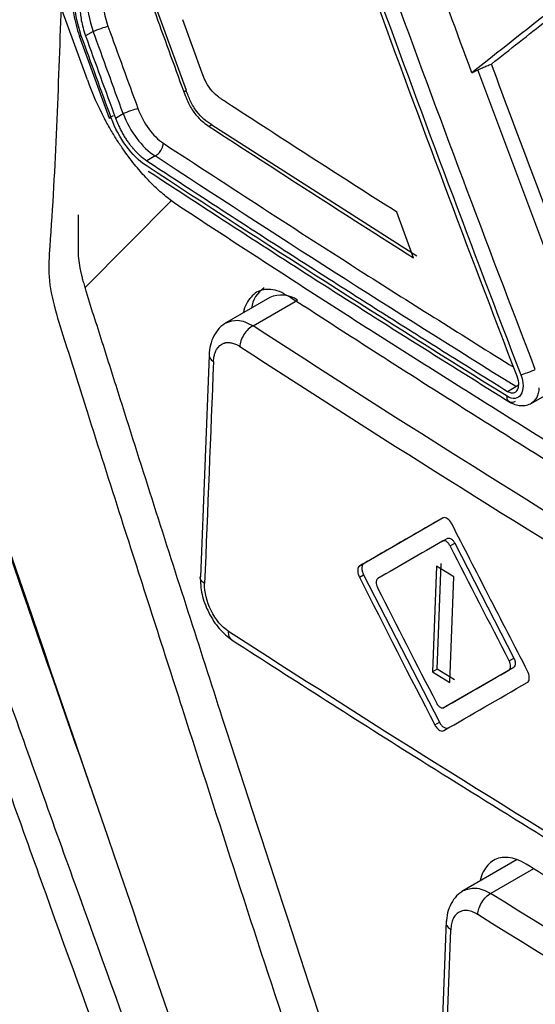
# Model space of a CAD drawing. Header units: millimetres. Extents: x -1263 to 1500, y -1080 to 1468.
# Tile 145 of 166: x 1051 to 1062, y 1023 to 1046. Entities that reach past the tile are written whole.
import ezdxf

# ---------------------------------------------------------------- set-up
doc = ezdxf.new("R2010")
doc.units = ezdxf.units.MM

msp = doc.modelspace()

# ---------------------------------------------------------------- linework, layer by layer
at = {"color": 7, "linetype": 'Continuous', "lineweight": 25}
for p, q in [((1052.196, 1044.141), (1051.599, 1045.792)), ((1053.748, 1045.763), (1054.425, 1043.908)), ((1054.79, 1044.295), (1054.349, 1045.503)), ((1052.328, 1045.239), (1052.154, 1045.139)), ((1052.012, 1045.139), (1052.688, 1043.281)), ((1063.344, 1038.149), (1061.013, 1044.367)), ((1054.372, 1043.877), (1054.425, 1043.908)), ((1052.83, 1043.282), (1053.004, 1043.382)), ((1055.006, 1043.125), (1054.949, 1043.092)), ((1055.006, 1043.125), (1059.635, 1040.167)), ((1053.724, 1042.425), (1053.538, 1042.315)), ((1052.147, 1039.454), (1054.1, 1041.429)), ((1059.562, 1040.125), (1059.182, 1041.157)), ((1056.317, 1039.228), (1055.283, 1038.631)), ((1055.937, 1038.586), (1056.942, 1039.166)), ((1054.949, 1037.915), (1054.749, 1032.917)), ((1062.219, 1036.834), (1063.437, 1037.537)), ((1061.687, 1037.106), (1061.873, 1037.215)), ((1060.232, 1034.253), (1058.444, 1033.22)), ((1060.217, 1033.725), (1060.323, 1033.786)), ((1060.387, 1033.618), (1060.493, 1033.679)), ((1060.493, 1033.679), (1061.828, 1031.081)), ((1058.349, 1033.165), (1058.444, 1033.22)), ((1060.084, 1033.16), (1059.993, 1030.772)), ((1060.472, 1032.917), (1060.084, 1033.16)), ((1060.098, 1030.833), (1060.189, 1033.221)), ((1058.339, 1032.909), (1058.434, 1032.964)), ((1058.434, 1032.964), (1060.145, 1029.635)), ((1060.381, 1030.529), (1060.472, 1032.917)), ((1061.723, 1031.021), (1061.828, 1031.081)), ((1060.098, 1030.833), (1059.993, 1030.772)), ((1059.993, 1030.772), (1060.381, 1030.529)), ((1060.487, 1030.59), (1060.098, 1030.833)), ((1061.82, 1030.872), (1060.354, 1030.025)), ((1061.715, 1030.811), (1061.82, 1030.872)), ((1060.354, 1030.025), (1060.248, 1029.964)), ((1060.04, 1029.574), (1060.145, 1029.635)), ((1061.9, 1026.529), (1060.656, 1025.811)), ((1060.301, 1025.148), (1060.108, 1020.092)), ((1060.215, 1019.935), (1060.406, 1024.945))]:
    msp.add_line(p, q, dxfattribs=at)
at = {"color": 250, "linetype": 'Continuous', "lineweight": 25}
for p, q in [((1061.873, 1037.215), (1061.938, 1037.264)), ((1061.304, 1025.763), (1062.277, 1026.325))]:
    msp.add_line(p, q, dxfattribs=at)
at = {"color": 7, "linetype": 'Continuous', "lineweight": 25}
for centre, radius, start, end in [((1056.523, 1038.914), 0.625, 121.9701, 173.1721), ((1056.576, 1038.655), 0.629, 54.383, 114.3073)]:
    msp.add_arc(centre, radius, start, end, dxfattribs=at)
for points, knots in [([(1073.989, 1042.617), (1073.456, 1042.928), (1072.4, 1043.544), (1070.839, 1044.464), (1069.314, 1045.369), (1067.827, 1046.261), (1066.376, 1047.138), (1064.961, 1048), (1063.167, 1049.106), (1061.014, 1050.451), (1058.574, 1052.007), (1056.098, 1053.622), (1054.455, 1054.711), (1053.558, 1055.306)], [0, 0, 0, 0, 0.0757591, 0.1500735, 0.2229445, 0.2943733, 0.3643612, 0.4329098, 0.5000205, 0.6266651, 0.750006, 0.863423, 1, 1, 1, 1]), ([(1052.846, 1054.895), (1053.283, 1054.604), (1054.157, 1054.021), (1055.477, 1053.153), (1056.804, 1052.288), (1058.137, 1051.427), (1059.478, 1050.57), (1060.826, 1049.716), (1062.181, 1048.866), (1063.544, 1048.021), (1064.913, 1047.179), (1066.289, 1046.34), (1067.673, 1045.506), (1069.064, 1044.675), (1070.462, 1043.849), (1071.866, 1043.026), (1072.808, 1042.48), (1073.279, 1042.207)], [0, 0, 0, 0, 0.066691, 0.133371, 0.200043, 0.266708, 0.333367, 0.400022, 0.466675, 0.533327, 0.59998, 0.666635, 0.733294, 0.799958, 0.86663, 0.93331, 1, 1, 1, 1]), ([(1088.313, 997.82), (1088.245, 997.789), (1088.01, 997.684), (1087.242, 997.675), (1085.953, 998.385), (1084.393, 999.297), (1082.097, 1000.619), (1078.118, 1002.916), (1071.162, 1006.949), (1064.559, 1010.677), (1059.76, 1013.559), (1058.218, 1014.342), (1057.38, 1015.085), (1056.821, 1015.775), (1056.123, 1016.91), (1055.602, 1018.551), (1054.904, 1020.515), (1052.924, 1026.252), (1050.988, 1031.921), (1049.082, 1037.46), (1048.517, 1039.217), (1048.649, 1040.764), (1048.784, 1043.779), (1048.929, 1046.287), (1049.044, 1048.283)], [0, 0, 0, 0, 0.0045366, 0.015785, 0.0429601, 0.070566, 0.0981719, 0.1632429, 0.2794412, 0.463154, 0.5090821, 0.5319949, 0.543264, 0.5545106, 0.5658073, 0.5923623, 0.6187114, 0.6447354, 0.8213791, 0.8440777, 0.8667393, 0.8895064, 0.9120523, 1, 1, 1, 1]), ([(1051.859, 1046.087), (1051.86, 1045.934), (1051.861, 1045.63), (1051.962, 1045.302), (1052.012, 1045.139)], [0, 0, 0, 0, 0.501682, 1, 1, 1, 1]), ([(1061.321, 1044.502), (1061.738, 1044.831), (1062.426, 1045.374), (1063.121, 1045.922), (1063.396, 1046.138)], [0, 0, 0, 0, 0.605845, 1, 1, 1, 1]), ([(1052.029, 1045.898), (1052.029, 1045.898), (1052.027, 1045.859), (1052.026, 1045.775), (1052.035, 1045.638), (1052.057, 1045.484), (1052.095, 1045.315), (1052.134, 1045.199), (1052.154, 1045.139)], [0, 0, 0, 0, 0.00041, 0.168503, 0.352507, 0.552424, 0.768255, 1, 1, 1, 1]), ([(1051.599, 1045.792), (1051.537, 1043.979), (1051.467, 1041.94), (1051.279, 1039.488), (1051.715, 1038.163), (1052.278, 1036.365), (1053.159, 1033.608), (1054.698, 1028.825), (1056.138, 1024.327), (1057.338, 1020.785), (1057.704, 1019.511), (1058.212, 1018.563), (1058.755, 1017.828), (1059.492, 1017.267), (1060.321, 1016.781), (1061.538, 1016.015), (1063.66, 1014.718), (1067.644, 1012.303), (1074.021, 1008.547), (1080.887, 1004.726), (1085.931, 1001.92), (1088.151, 1000.807), (1088.865, 1000.867), (1089.47, 1001.172), (1089.948, 1001.961), (1092.137, 1004.732), (1094.452, 1007.892), (1096.617, 1010.723), (1097.029, 1011.262)], [0, 0, 0, 0, 0.069215, 0.077838, 0.095071, 0.112544, 0.140001, 0.189031, 0.276584, 0.293888, 0.311143, 0.319663, 0.328142, 0.341082, 0.35425, 0.367419, 0.398456, 0.453878, 0.552839, 0.691245, 0.760457, 0.77753, 0.786017, 0.794506, 0.811757, 0.82906, 0.967485, 1, 1, 1, 1]), ([(1052.328, 1045.239), (1052.372, 1045.258), (1052.439, 1045.284), (1052.569, 1045.33), (1052.628, 1045.347), (1052.661, 1045.354)], [0, 0, 0, 0, 0.5, 0.5, 1, 1, 1, 1]), ([(1060.879, 1044.304), (1060.894, 1044.311), (1060.939, 1044.334), (1061.002, 1044.364), (1061.066, 1044.393), (1061.138, 1044.425), (1061.221, 1044.46), (1061.288, 1044.488), (1061.321, 1044.502)], [0, 0, 0, 0, 0.080783, 0.242611, 0.377749, 0.499722, 0.74977, 1, 1, 1, 1]), ([(1086.481, 1029.979), (1085.635, 1029.125), (1084.588, 1028.064), (1083.45, 1026.904), (1083.141, 1026.588), (1082.935, 1026.378), (1082.833, 1026.27), (1082.623, 1026.068), (1082.51, 1025.979), (1082.266, 1025.838), (1081.874, 1025.675), (1081.269, 1025.657), (1080.784, 1025.796), (1080.458, 1025.922), (1080.293, 1026.005), (1079.798, 1026.276), (1079.468, 1026.46), (1078.481, 1027.009), (1076.512, 1028.11), (1073.262, 1029.964), (1070.051, 1031.84), (1068.143, 1032.977), (1067.193, 1033.546), (1066.876, 1033.735), (1066.402, 1034.024), (1066.245, 1034.127), (1065.938, 1034.367), (1065.488, 1034.768), (1064.944, 1035.448), (1064.607, 1036.032), (1064.401, 1036.433), (1064.309, 1036.641), (1064.139, 1037.062), (1064.058, 1037.274), (1063.895, 1037.698), (1063.649, 1038.334), (1062.754, 1040.668), (1061.954, 1042.796), (1061.321, 1044.502)], [0, 0, 0, 0, 0.125, 0.15625, 0.171875, 0.171875, 0.1875, 0.1875, 0.203125, 0.203125, 0.21875, 0.25, 0.265625, 0.265625, 0.28125, 0.28125, 0.3125, 0.3125, 0.375, 0.5, 0.625, 0.6875, 0.6875, 0.71875, 0.71875, 0.734375, 0.734375, 0.75, 0.78125, 0.796875, 0.796875, 0.8125, 0.8125, 0.828125, 0.828125, 0.84375, 0.875, 1, 1, 1, 1]), ([(1055.006, 1043.125), (1054.887, 1043.201), (1054.765, 1043.297), (1054.611, 1043.503), (1054.566, 1043.58), (1054.489, 1043.74), (1054.456, 1043.824), (1054.425, 1043.908)], [0, 0, 0, 0, 0.5, 0.5, 0.75, 0.75, 1, 1, 1, 1]), ([(1053.004, 1043.382), (1053.048, 1043.401), (1053.114, 1043.428), (1053.245, 1043.473), (1053.303, 1043.49), (1053.337, 1043.498)], [0, 0, 0, 0, 0.5, 0.5, 1, 1, 1, 1]), ([(1053.337, 1043.498), (1053.399, 1043.329), (1053.481, 1043.174), (1053.681, 1042.901), (1053.792, 1042.792), (1053.913, 1042.711)], [0, 0, 0, 0, 0.5, 0.5, 1, 1, 1, 1]), ([(1053.659, 1041.79), (1053.621, 1041.828), (1053.54, 1041.909), (1053.418, 1042.044), (1053.288, 1042.196), (1053.153, 1042.367), (1053.013, 1042.559), (1052.87, 1042.773), (1052.724, 1043.008), (1052.632, 1043.177), (1052.584, 1043.264)], [0, 0, 0, 0, 0.095627, 0.199775, 0.311826, 0.431938, 0.560586, 0.698456, 0.84518, 1, 1, 1, 1]), ([(1052.778, 1043.332), (1052.735, 1043.313), (1052.698, 1043.294), (1052.682, 1043.274), (1052.702, 1043.275), (1052.735, 1043.283)], [0, 0, 0, 0, 0.5, 0.5, 1, 1, 1, 1]), ([(1053.522, 1042.208), (1053.363, 1042.312), (1053.206, 1042.467), (1052.934, 1042.838), (1052.818, 1043.056), (1052.735, 1043.283)], [0, 0, 0, 0, 0.5, 0.5, 1, 1, 1, 1]), ([(1052.83, 1043.282), (1052.844, 1043.245), (1052.871, 1043.175), (1052.917, 1043.072), (1052.966, 1042.977), (1053.016, 1042.887), (1053.068, 1042.805), (1053.12, 1042.729), (1053.172, 1042.66), (1053.224, 1042.597), (1053.274, 1042.541), (1053.323, 1042.491), (1053.37, 1042.446), (1053.415, 1042.406), (1053.458, 1042.372), (1053.499, 1042.342), (1053.525, 1042.324), (1053.538, 1042.315)], [0, 0, 0, 0, 0.089149, 0.175086, 0.257812, 0.337326, 0.413628, 0.486719, 0.556597, 0.623264, 0.686718, 0.746961, 0.803992, 0.857811, 0.908419, 0.955815, 1, 1, 1, 1]), ([(1053.004, 1043.382), (1053.08, 1043.181), (1053.187, 1042.986), (1053.436, 1042.656), (1053.579, 1042.518), (1053.724, 1042.425)], [0, 0, 0, 0, 0.5, 0.5, 1, 1, 1, 1]), ([(1053.724, 1042.425), (1053.735, 1042.431), (1053.758, 1042.444), (1053.792, 1042.471), (1053.824, 1042.506), (1053.858, 1042.551), (1053.881, 1042.594), (1053.898, 1042.638), (1053.909, 1042.672), (1053.912, 1042.698), (1053.913, 1042.711)], [0, 0, 0, 0, 0.117355, 0.241002, 0.36956, 0.500513, 0.684615, 0.759789, 0.883136, 1, 1, 1, 1]), ([(1053.538, 1042.315), (1053.984, 1042.023), (1054.878, 1041.437), (1056.227, 1040.563), (1057.581, 1039.693), (1058.943, 1038.827), (1060.311, 1037.964), (1061.228, 1037.392), (1061.687, 1037.106)], [0, 0, 0, 0, 0.166792, 0.3335291, 0.5002149, 0.6668529, 0.8334468, 1, 1, 1, 1]), ([(1053.57, 1042.084), (1054.88, 1041.229), (1057.583, 1039.464), (1060.349, 1037.732), (1061.776, 1036.839)], [0, 0, 0, 0, 0.484376, 1, 1, 1, 1]), ([(1054.284, 1041.278), (1054.241, 1041.307), (1054.157, 1041.364), (1054.03, 1041.46), (1053.905, 1041.562), (1053.781, 1041.672), (1053.7, 1041.75), (1053.659, 1041.79)], [0, 0, 0, 0, 0.200702, 0.400588, 0.600123, 0.799773, 1, 1, 1, 1]), ([(1094.895, 1017.835), (1094.399, 1018.087), (1093.406, 1018.591), (1091.924, 1019.353), (1090.447, 1020.117), (1088.978, 1020.886), (1087.514, 1021.658), (1086.057, 1022.433), (1084.606, 1023.213), (1083.162, 1023.996), (1081.724, 1024.782), (1080.292, 1025.572), (1078.866, 1026.366), (1077.447, 1027.164), (1076.034, 1027.965), (1074.627, 1028.77), (1073.227, 1029.578), (1071.833, 1030.39), (1070.445, 1031.206), (1069.063, 1032.025), (1067.688, 1032.848), (1066.319, 1033.675), (1064.957, 1034.505), (1063.6, 1035.339), (1062.25, 1036.176), (1060.907, 1037.018), (1059.569, 1037.862), (1058.238, 1038.711), (1056.913, 1039.563), (1055.595, 1040.418), (1054.721, 1040.992), (1054.284, 1041.278)], [0, 0, 0, 0, 0.034527, 0.069044, 0.103552, 0.138053, 0.172546, 0.207033, 0.241513, 0.275989, 0.31046, 0.344927, 0.379391, 0.413852, 0.448312, 0.482771, 0.517229, 0.551688, 0.586148, 0.620609, 0.655073, 0.68954, 0.724011, 0.758487, 0.792967, 0.827454, 0.861947, 0.896448, 0.930956, 0.965473, 1, 1, 1, 1]), ([(1052.147, 1039.454), (1052.135, 1039.493), (1052.112, 1039.568), (1052.084, 1039.669), (1052.056, 1039.778), (1052.026, 1039.924), (1051.997, 1040.115), (1051.991, 1040.318), (1051.993, 1040.515), (1051.992, 1040.71), (1051.992, 1040.902), (1051.992, 1041.03), (1051.992, 1041.093)], [0, 0, 0, 0, 0.066408, 0.127525, 0.172277, 0.254033, 0.380618, 0.509319, 0.633837, 0.757125, 0.87918, 1, 1, 1, 1]), ([(1056.74, 1039.254), (1056.67, 1039.293), (1056.534, 1039.371), (1056.281, 1039.43), (1055.999, 1039.379), (1055.811, 1039.15), (1055.731, 1038.964), (1055.721, 1038.885), (1055.721, 1038.884)], [0, 0, 0, 0, 0.152179, 0.298687, 0.573532, 0.852844, 0.998018, 1, 1, 1, 1]), ([(1058.386, 1020.123), (1057.331, 1023.318), (1056.285, 1026.517), (1054.732, 1031.322), (1053.96, 1033.727), (1053.065, 1036.535), (1052.683, 1037.74), (1052.493, 1038.342), (1052.43, 1038.543), (1052.298, 1038.944), (1052.231, 1039.144), (1052.176, 1039.346)], [0, 0, 0, 0, 0.5, 0.5, 0.75, 0.875, 0.9375, 0.9375, 0.96875, 0.96875, 1, 1, 1, 1]), ([(1066.215, 1033.294), (1065.757, 1033.574), (1064.84, 1034.133), (1063.474, 1034.978), (1062.114, 1035.825), (1060.76, 1036.677), (1059.413, 1037.532), (1058.072, 1038.39), (1057.184, 1038.966), (1056.74, 1039.254)], [0, 0, 0, 0, 0.14281, 0.285631, 0.428466, 0.571317, 0.714188, 0.857081, 1, 1, 1, 1]), ([(1055.334, 1038.661), (1055.279, 1038.622), (1055.168, 1038.547), (1055.047, 1038.368), (1054.965, 1038.159), (1054.95, 1038.001), (1054.943, 1037.923)], [0, 0, 0, 0, 0.257237, 0.510542, 0.759443, 1, 1, 1, 1]), ([(1055.937, 1038.586), (1055.903, 1038.568), (1055.866, 1038.543), (1055.794, 1038.476), (1055.76, 1038.435), (1055.702, 1038.345), (1055.679, 1038.297), (1055.648, 1038.204), (1055.64, 1038.16), (1055.638, 1038.122)], [0, 0, 0, 0, 0.25, 0.25, 0.5, 0.5, 0.75, 0.75, 1, 1, 1, 1]), ([(1052.376, 1027.867), (1052.332, 1027.993), (1051.142, 1031.376), (1049.981, 1034.774), (1048.863, 1038.046)], [0, 0, 0, 0, 0.0371169, 1, 1, 1, 1]), ([(1055.044, 1037.78), (1055.045, 1037.801), (1055.047, 1037.837), (1055.055, 1037.885), (1055.067, 1037.938), (1055.085, 1037.995), (1055.14, 1038.11), (1055.217, 1038.178), (1055.301, 1038.202), (1055.322, 1038.207), (1055.343, 1038.209), (1055.383, 1038.212), (1055.449, 1038.206), (1055.524, 1038.182), (1055.587, 1038.153), (1055.619, 1038.134), (1055.638, 1038.122)], [0, 0, 0, 0, 0.057271, 0.096594, 0.141509, 0.220234, 0.285346, 0.569863, 0.598449, 0.631643, 0.652973, 0.677256, 0.785538, 0.892029, 0.933585, 1, 1, 1, 1]), ([(1061.985, 1037.483), (1062.019, 1037.491), (1062.077, 1037.509), (1062.205, 1037.556), (1062.269, 1037.583), (1062.312, 1037.604)], [0, 0, 0, 0, 0.5, 0.5, 1, 1, 1, 1]), ([(1061.985, 1037.483), (1062.017, 1037.399), (1062.035, 1037.311), (1062.036, 1037.155), (1062.019, 1037.085), (1061.956, 1036.985), (1061.91, 1036.955), (1061.801, 1036.941), (1061.738, 1036.957), (1061.676, 1036.996)], [0, 0, 0, 0, 0.25, 0.25, 0.5, 0.5, 0.75, 0.75, 1, 1, 1, 1]), ([(1061.687, 1037.106), (1061.7, 1037.099), (1061.727, 1037.084), (1061.766, 1037.073), (1061.804, 1037.07), (1061.84, 1037.077), (1061.872, 1037.094), (1061.898, 1037.121), (1061.919, 1037.156), (1061.934, 1037.2), (1061.937, 1037.235), (1061.938, 1037.252)], [0, 0, 0, 0, 0.105466, 0.212314, 0.320558, 0.43021, 0.541282, 0.653786, 0.767733, 0.883135, 1, 1, 1, 1]), ([(1061.858, 1036.879), (1061.815, 1036.856), (1061.765, 1036.848), (1061.693, 1036.889), (1061.674, 1036.936), (1061.674, 1036.985)], [0, 0, 0, 0, 0.5, 0.5, 1, 1, 1, 1]), ([(1061.725, 1036.871), (1061.767, 1036.849), (1061.851, 1036.804), (1061.985, 1036.78), (1062.116, 1036.787), (1062.191, 1036.822), (1062.228, 1036.839)], [0, 0, 0, 0, 0.243503, 0.493579, 0.746946, 1, 1, 1, 1]), ([(1045.636, 1036.202), (1046.231, 1034.504), (1046.826, 1032.807), (1048.03, 1029.42), (1048.635, 1027.728), (1049.855, 1024.349), (1050.469, 1022.662), (1051.705, 1019.293), (1052.329, 1017.611), (1052.954, 1015.93)], [0, 0, 0, 0, 0.25, 0.25, 0.5, 0.5, 0.75, 0.75, 1, 1, 1, 1]), ([(1055.206, 1016.968), (1054.097, 1019.962), (1053.002, 1022.963), (1051.379, 1027.475), (1050.841, 1028.981), (1049.772, 1031.996), (1049.243, 1033.507), (1048.714, 1035.018)], [0, 0, 0, 0, 0.5, 0.5, 0.75, 0.75, 1, 1, 1, 1]), ([(1054.546, 1016.746), (1053.437, 1019.741), (1052.343, 1022.744), (1050.72, 1027.259), (1050.182, 1028.766), (1049.113, 1031.783), (1048.583, 1033.294), (1048.055, 1034.806)], [0, 0, 0, 0, 0.5, 0.5, 0.75, 0.75, 1, 1, 1, 1]), ([(1060.218, 1034.245), (1059.922, 1034.074), (1059.298, 1033.713), (1058.676, 1033.354), (1058.349, 1033.165)], [0, 0, 0, 0, 0.4735131, 1, 1, 1, 1]), ([(1060.401, 1034.155), (1060.374, 1034.195), (1060.34, 1034.225), (1060.275, 1034.258), (1060.242, 1034.259), (1060.218, 1034.245)], [0, 0, 0, 0, 0.5, 0.5, 1, 1, 1, 1]), ([(1062.139, 1030.787), (1061.842, 1031.362), (1061.269, 1032.47), (1060.699, 1033.58), (1060.426, 1034.114)], [0, 0, 0, 0, 0.518814, 1, 1, 1, 1]), ([(1060.238, 1033.732), (1060.235, 1033.731), (1060.227, 1033.73), (1060.221, 1033.726), (1060.217, 1033.725)], [0, 0, 0, 0, 0.487951, 1, 1, 1, 1]), ([(1060.387, 1033.618), (1060.381, 1033.63), (1060.368, 1033.653), (1060.343, 1033.683), (1060.313, 1033.71), (1060.276, 1033.733), (1060.251, 1033.732), (1060.238, 1033.732)], [0, 0, 0, 0, 0.169598, 0.332814, 0.498714, 0.754987, 1, 1, 1, 1]), ([(1060.323, 1033.786), (1060.331, 1033.789), (1060.347, 1033.796), (1060.378, 1033.792), (1060.414, 1033.775), (1060.457, 1033.74), (1060.481, 1033.699), (1060.493, 1033.679)], [0, 0, 0, 0, 0.166515, 0.329544, 0.500921, 0.748727, 1, 1, 1, 1]), ([(1058.444, 1033.22), (1058.437, 1033.215), (1058.423, 1033.206), (1058.409, 1033.183), (1058.399, 1033.154), (1058.394, 1033.109), (1058.399, 1033.043), (1058.422, 1032.991), (1058.434, 1032.964)], [0, 0, 0, 0, 0.125695, 0.247798, 0.37135, 0.501225, 0.748961, 1, 1, 1, 1]), ([(1058.327, 1033.147), (1058.308, 1033.124), (1058.299, 1033.086), (1058.303, 1033.001), (1058.317, 1032.953), (1058.339, 1032.909)], [0, 0, 0, 0, 0.5, 0.5, 1, 1, 1, 1]), ([(1054.743, 1032.918), (1054.749, 1032.787), (1054.762, 1032.527), (1054.924, 1032.104), (1055.166, 1031.724), (1055.365, 1031.566), (1055.464, 1031.488)], [0, 0, 0, 0, 0.2493234, 0.4984728, 0.7486476, 1, 1, 1, 1]), ([(1055.383, 1031.685), (1055.234, 1031.781), (1055.089, 1031.954), (1054.89, 1032.352), (1054.836, 1032.576), (1054.844, 1032.763)], [0, 0, 0, 0, 0.5, 0.5, 1, 1, 1, 1]), ([(1058.758, 1032.882), (1058.751, 1032.877), (1058.739, 1032.868), (1058.726, 1032.845), (1058.718, 1032.811), (1058.717, 1032.765), (1058.729, 1032.727), (1058.734, 1032.708)], [0, 0, 0, 0, 0.1693972, 0.3325411, 0.4985344, 0.7548226, 1, 1, 1, 1]), ([(1058.734, 1032.708), (1058.736, 1032.702), (1058.741, 1032.69), (1058.747, 1032.678), (1058.75, 1032.672)], [0, 0, 0, 0, 0.4879615, 1, 1, 1, 1]), ([(1055.464, 1031.488), (1056.879, 1030.58), (1060.006, 1028.574), (1063.211, 1026.609), (1064.966, 1025.534)], [0, 0, 0, 0, 0.452482, 1, 1, 1, 1]), ([(1061.715, 1030.811), (1061.722, 1030.816), (1061.734, 1030.825), (1061.747, 1030.848), (1061.755, 1030.883), (1061.756, 1030.929), (1061.744, 1030.967), (1061.739, 1030.985)], [0, 0, 0, 0, 0.169242, 0.33234, 0.498391, 0.754893, 1, 1, 1, 1]), ([(1061.739, 1030.985), (1061.737, 1030.991), (1061.732, 1031.003), (1061.726, 1031.015), (1061.723, 1031.021)], [0, 0, 0, 0, 0.488029, 1, 1, 1, 1]), ([(1061.828, 1031.081), (1061.835, 1031.067), (1061.848, 1031.04), (1061.858, 1030.996), (1061.861, 1030.948), (1061.852, 1030.899), (1061.831, 1030.881), (1061.82, 1030.872)], [0, 0, 0, 0, 0.166399, 0.329454, 0.500908, 0.749119, 1, 1, 1, 1]), ([(1062.15, 1030.549), (1062.17, 1030.572), (1062.179, 1030.61), (1062.175, 1030.695), (1062.161, 1030.743), (1062.139, 1030.787)], [0, 0, 0, 0, 0.5, 0.5, 1, 1, 1, 1]), ([(1060.078, 1030.071), (1060.085, 1030.059), (1060.097, 1030.036), (1060.122, 1030.006), (1060.152, 1029.979), (1060.19, 1029.956), (1060.214, 1029.957), (1060.227, 1029.957)], [0, 0, 0, 0, 0.169355, 0.33248, 0.498456, 0.75502, 1, 1, 1, 1]), ([(1060.227, 1029.957), (1060.23, 1029.957), (1060.238, 1029.959), (1060.245, 1029.962), (1060.248, 1029.964)], [0, 0, 0, 0, 0.487966, 1, 1, 1, 1]), ([(1060.145, 1029.635), (1060.152, 1029.623), (1060.166, 1029.598), (1060.19, 1029.566), (1060.218, 1029.538), (1060.256, 1029.51), (1060.306, 1029.488), (1060.337, 1029.499), (1060.353, 1029.505)], [0, 0, 0, 0, 0.1258186, 0.2479891, 0.3715108, 0.501227, 0.7490023, 1, 1, 1, 1]), ([(1060.064, 1029.533), (1060.091, 1029.494), (1060.125, 1029.463), (1060.191, 1029.431), (1060.223, 1029.43), (1060.247, 1029.444)], [0, 0, 0, 0, 0.5, 0.5, 1, 1, 1, 1]), ([(1062.104, 1026.429), (1062.034, 1026.467), (1061.895, 1026.543), (1061.636, 1026.6), (1061.35, 1026.546), (1061.159, 1026.317), (1061.078, 1026.132), (1061.068, 1026.051), (1061.067, 1026.049)], [0, 0, 0, 0, 0.150892, 0.297005, 0.573686, 0.849755, 0.995825, 1, 1, 1, 1]), ([(1072.485, 1020.175), (1071.983, 1020.469), (1070.979, 1021.056), (1069.483, 1021.942), (1067.993, 1022.831), (1066.51, 1023.724), (1065.034, 1024.622), (1063.565, 1025.523), (1062.591, 1026.127), (1062.104, 1026.429)], [0, 0, 0, 0, 0.142837, 0.285676, 0.428519, 0.57137, 0.714232, 0.857108, 1, 1, 1, 1]), ([(1060.694, 1025.833), (1060.638, 1025.795), (1060.528, 1025.719), (1060.406, 1025.543), (1060.322, 1025.336), (1060.307, 1025.179), (1060.299, 1025.102)], [0, 0, 0, 0, 0.256644, 0.509747, 0.758864, 1, 1, 1, 1]), ([(1061.011, 1025.294), (1061.013, 1025.332), (1061.021, 1025.377), (1061.051, 1025.47), (1061.073, 1025.518), (1061.13, 1025.609), (1061.164, 1025.651), (1061.234, 1025.719), (1061.271, 1025.745), (1061.304, 1025.763)], [0, 0, 0, 0, 0.25, 0.25, 0.5, 0.5, 0.75, 0.75, 1, 1, 1, 1]), ([(1061.009, 1025.293), (1060.986, 1025.306), (1060.942, 1025.332), (1060.877, 1025.359), (1060.814, 1025.376), (1060.754, 1025.383), (1060.697, 1025.379), (1060.642, 1025.365), (1060.578, 1025.335), (1060.511, 1025.282), (1060.452, 1025.193), (1060.414, 1025.08), (1060.407, 1024.99), (1060.403, 1024.943)], [0, 0, 0, 0, 0.0738254, 0.1453315, 0.2154159, 0.2850307, 0.3551474, 0.4267171, 0.5006348, 0.627866, 0.7500946, 0.8724381, 1, 1, 1, 1])]:
    msp.add_open_spline(points, degree=3, knots=knots, dxfattribs=at)
for points in [[(1060.879, 1044.304), (1060.541, 1045.216), (1060.205, 1046.13), (1059.872, 1047.045)], [(1061.903, 1037.447), (1060.794, 1040.328), (1059.714, 1043.209), (1058.662, 1046.09)], [(1058.741, 1046.131), (1059.798, 1043.237), (1060.879, 1040.355), (1061.985, 1037.483)], [(1062.312, 1037.604), (1061.208, 1040.473), (1060.127, 1043.354), (1059.071, 1046.246)], [(1063.127, 1046.075), (1062.373, 1045.482), (1061.623, 1044.891), (1060.879, 1044.304)], [(1052.059, 1045.141), (1051.955, 1045.429), (1051.905, 1045.727), (1051.919, 1045.987)], [(1052.194, 1045.993), (1052.184, 1045.763), (1052.231, 1045.497), (1052.328, 1045.239)], [(1052.559, 1045.974), (1052.549, 1045.777), (1052.583, 1045.57), (1052.661, 1045.354)], [(1053.697, 1045.733), (1053.921, 1045.114), (1054.146, 1044.496), (1054.372, 1043.877)], [(1053.004, 1043.382), (1052.777, 1044.001), (1052.552, 1044.62), (1052.328, 1045.239)], [(1052.661, 1045.354), (1052.885, 1044.735), (1053.11, 1044.116), (1053.337, 1043.498)], [(1052.735, 1043.283), (1052.508, 1043.902), (1052.283, 1044.521), (1052.059, 1045.141)], [(1052.154, 1045.139), (1052.378, 1044.52), (1052.603, 1043.901), (1052.83, 1043.282)], [(1054.853, 1044.14), (1054.83, 1044.19), (1054.809, 1044.243), (1054.79, 1044.295)], [(1052.196, 1044.141), (1052.305, 1043.839), (1052.435, 1043.547), (1052.584, 1043.264)], [(1054.978, 1043.931), (1054.929, 1043.991), (1054.887, 1044.065), (1054.853, 1044.14)], [(1054.372, 1043.877), (1054.416, 1043.759), (1054.464, 1043.639), (1054.526, 1043.53)], [(1055.132, 1043.779), (1055.078, 1043.822), (1055.025, 1043.871), (1054.978, 1043.931)], [(1055.334, 1043.636), (1055.266, 1043.68), (1055.198, 1043.725), (1055.132, 1043.779)], [(1059.182, 1041.157), (1057.889, 1041.979), (1056.607, 1042.805), (1055.334, 1043.636)], [(1054.526, 1043.53), (1054.573, 1043.447), (1054.63, 1043.369), (1054.69, 1043.305)], [(1054.69, 1043.305), (1054.772, 1043.217), (1054.861, 1043.149), (1054.949, 1043.092)], [(1054.949, 1043.092), (1056.473, 1042.096), (1058.011, 1041.107), (1059.562, 1040.125)], [(1061.873, 1037.215), (1059.115, 1038.929), (1056.399, 1040.666), (1053.724, 1042.425)], [(1053.522, 1042.208), (1053.521, 1042.205), (1053.52, 1042.201), (1053.52, 1042.198)], [(1061.676, 1036.996), (1058.916, 1038.711), (1056.198, 1040.449), (1053.522, 1042.208)], [(1052.176, 1039.346), (1052.166, 1039.382), (1052.156, 1039.418), (1052.147, 1039.454)], [(1065.414, 1032.627), (1062.201, 1034.585), (1059.042, 1036.571), (1055.937, 1038.586)], [(1055.638, 1038.122), (1058.746, 1036.105), (1061.908, 1034.117), (1065.124, 1032.157)], [(1055.044, 1037.78), (1054.976, 1036.11), (1054.911, 1034.436), (1054.844, 1032.763)], [(1061.938, 1037.252), (1061.942, 1037.312), (1061.929, 1037.381), (1061.903, 1037.447)], [(1061.674, 1036.985), (1061.675, 1036.988), (1061.675, 1036.992), (1061.676, 1036.996)], [(1060.426, 1034.114), (1060.418, 1034.129), (1060.41, 1034.143), (1060.401, 1034.155)], [(1060.217, 1033.725), (1059.73, 1033.444), (1059.243, 1033.162), (1058.758, 1032.882)], [(1061.723, 1031.021), (1061.276, 1031.886), (1060.831, 1032.752), (1060.387, 1033.618)], [(1058.349, 1033.165), (1058.341, 1033.161), (1058.334, 1033.154), (1058.327, 1033.147)], [(1058.339, 1032.909), (1058.912, 1031.779), (1059.479, 1030.668), (1060.04, 1029.574)], [(1058.75, 1032.672), (1059.191, 1031.804), (1059.634, 1030.937), (1060.078, 1030.071)], [(1064.885, 1025.73), (1061.665, 1027.688), (1058.498, 1029.673), (1055.383, 1031.685)], [(1060.248, 1029.964), (1060.736, 1030.246), (1061.225, 1030.529), (1061.715, 1030.811)], [(1060.247, 1029.444), (1060.858, 1029.797), (1061.486, 1030.159), (1062.129, 1030.531)], [(1062.129, 1030.531), (1062.137, 1030.535), (1062.144, 1030.542), (1062.15, 1030.549)], [(1060.04, 1029.574), (1060.047, 1029.56), (1060.055, 1029.546), (1060.064, 1029.533)], [(1071.686, 1019.51), (1068.168, 1021.563), (1064.708, 1023.647), (1061.304, 1025.763)], [(1061.011, 1025.294), (1064.418, 1023.176), (1067.881, 1021.09), (1071.402, 1019.036)]]:
    msp.add_open_spline(points, degree=3, dxfattribs=at)
at = {"color": 250, "linetype": 'Continuous', "lineweight": 25}
for points, knots in [([(1052.059, 1045.141), (1052.04, 1045.137), (1052.025, 1045.135), (1052.01, 1045.136), (1052.01, 1045.139), (1052.018, 1045.146)], [0, 0, 0, 0, 0.5, 0.5, 1, 1, 1, 1]), ([(1053.913, 1042.711), (1055.416, 1041.73), (1058.025, 1040.028), (1060.695, 1038.358), (1061.826, 1037.65)], [0, 0, 0, 0, 0.576177, 1, 1, 1, 1]), ([(1055.331, 1038.658), (1055.414, 1038.687), (1055.543, 1038.732), (1055.758, 1038.683), (1055.876, 1038.619), (1055.937, 1038.586)], [0, 0, 0, 0, 0.4656202, 0.7247613, 1, 1, 1, 1]), ([(1054.943, 1037.934), (1054.947, 1037.905), (1054.955, 1037.849), (1055.015, 1037.802), (1055.044, 1037.779)], [0, 0, 0, 0, 0.516154, 1, 1, 1, 1]), ([(1062.395, 1037.189), (1062.391, 1037.148), (1062.384, 1037.065), (1062.337, 1036.93), (1062.269, 1036.874), (1062.223, 1036.838)], [0, 0, 0, 0, 0.258392, 0.51324, 1, 1, 1, 1]), ([(1054.844, 1032.763), (1054.815, 1032.786), (1054.755, 1032.832), (1054.747, 1032.888), (1054.743, 1032.917)], [0, 0, 0, 0, 0.486319, 1, 1, 1, 1]), ([(1055.464, 1031.488), (1055.451, 1031.498), (1055.424, 1031.519), (1055.389, 1031.581), (1055.385, 1031.644), (1055.383, 1031.685)], [0, 0, 0, 0, 0.260802, 0.520248, 1, 1, 1, 1]), ([(1060.689, 1025.83), (1060.776, 1025.86), (1060.909, 1025.906), (1061.129, 1025.856), (1061.245, 1025.794), (1061.304, 1025.763)], [0, 0, 0, 0, 0.481318, 0.736738, 1, 1, 1, 1]), ([(1060.299, 1025.102), (1060.299, 1025.102), (1060.289, 1025.074), (1060.318, 1025.015), (1060.377, 1024.968), (1060.406, 1024.945)], [0, 0, 0, 0, 0.001841, 0.50092, 1, 1, 1, 1])]:
    msp.add_open_spline(points, degree=3, knots=knots, dxfattribs=at)

doc.saveas('drawing.dxf')
